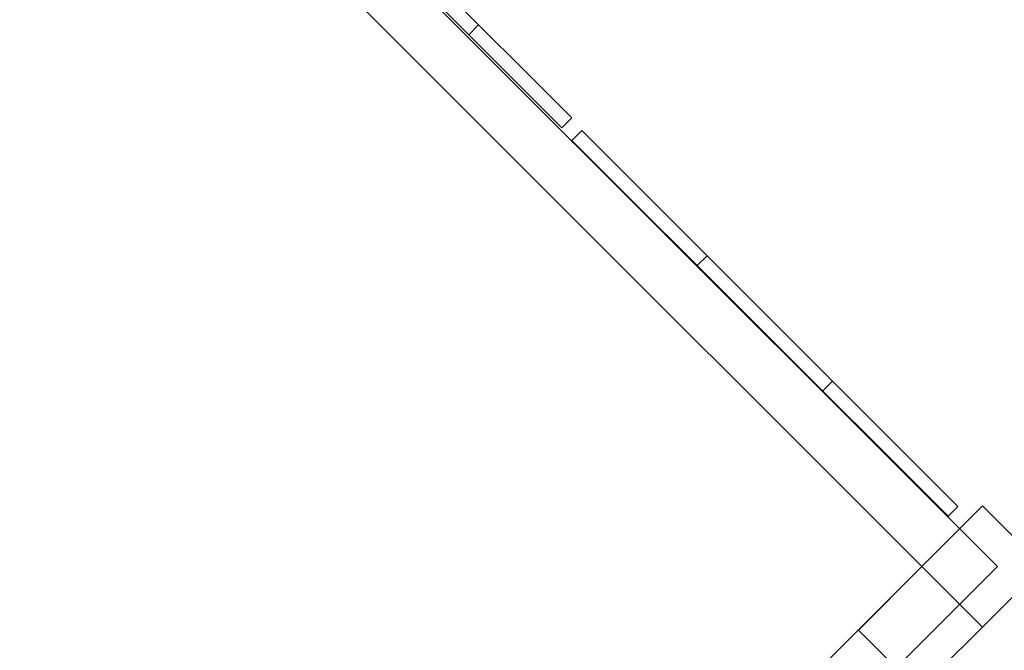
# Model space of a CAD drawing. Header units: metres. Extents: x 2172.2 to 2210.6, y 415.3 to 458.1.
# Tile 35 of 67: x 2172.4 to 2177, y 445 to 447.9. Entities that reach past the tile are written whole.
import ezdxf

# ---------------------------------------------------------------- set-up
doc = ezdxf.new("R2010")
doc.units = ezdxf.units.M
for name, color, linetype, lineweight in [('NC_N1_COLUMNS', 7, 'CONTINUOUS', 25), ('NC_N1_WALL_DECOR', 7, 'CONTINUOUS', 13), ('NC_N1_WALLS', 7, 'CONTINUOUS', 25)]:
    doc.layers.add(name, color=color, linetype=linetype, lineweight=lineweight)

# ---------------------------------------------------------------- blocks, each defined once
blk = doc.blocks.new('NC_N1_ARCHITECTURE')
at = {"layer": 'NC_N1_COLUMNS', "linetype": 'CONTINUOUS', "lineweight": -2}
for points in [[(-13.110547, 11.08629), (-13.393355, 11.369164), (-13.110547, 11.651969), (-12.827707, 11.369129)], [(-13.020992, 11.175842), (-13.407532, 10.789306), (-13.69034, 11.07218), (-13.393366, 11.369152), (-13.110547, 11.08629)]]:
    blk.add_lwpolyline(points, close=True, dxfattribs=at)
at = {"layer": 'NC_N1_WALLS', "linetype": 'CONTINUOUS', "lineweight": -2}
blk.add_lwpolyline([(-17.430969, 6.977996), (-17.607746, 7.154773), (-13.39339, 11.369129), (-17.363581, 15.33932), (-17.186804, 15.516096), (-13.039837, 11.369129)], close=True, dxfattribs=at)
blk = doc.blocks.new('NC_N1_UNIQUE_WALL_COMPOSITION_04')
at = {"color": 0, "linetype": 'CONTINUOUS', "lineweight": -2}
blk.add_lwpolyline([(0.9225, -0.065), (0.9225, 0), (-0.9225, 0), (-0.9225, -0.065)], close=True, dxfattribs=at)
for points in [[(-0.3075, -0.065), (-0.3075, 0)], [(0.3075, -0.065), (0.3075, 0)]]:
    blk.add_lwpolyline(points, dxfattribs=at)
blk = doc.blocks.new('NC_N1_UNIQUE_WALL_COMPOSITION_28')
at = {"color": 0, "linetype": 'CONTINUOUS', "lineweight": -2}
blk.add_lwpolyline([(1.242, -0.065), (1.242, 0), (-1.242, 0), (-1.242, -0.065)], close=True, dxfattribs=at)
for points in [[(-0.414, -0.065), (-0.414, 0)], [(0.414, -0.065), (0.414, 0)]]:
    blk.add_lwpolyline(points, dxfattribs=at)

msp = doc.modelspace()

# ---------------------------------------------------------------- block references
at = {"layer": 'NC_N1_WALL_DECOR', "linetype": 'CONTINUOUS', "rotation": 135.0000000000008}
for name, p in [('NC_N1_UNIQUE_WALL_COMPOSITION_04', (2174.2724, 448.0717)), ('NC_N1_UNIQUE_WALL_COMPOSITION_28', (2175.8502, 446.4823))]:
    msp.add_blockref(name, p, dxfattribs=at)
at = {"layer": 'NC_N1_WALLS'}
msp.add_blockref('NC_N1_ARCHITECTURE', (2190, 434), dxfattribs=at)

doc.saveas('drawing.dxf')
